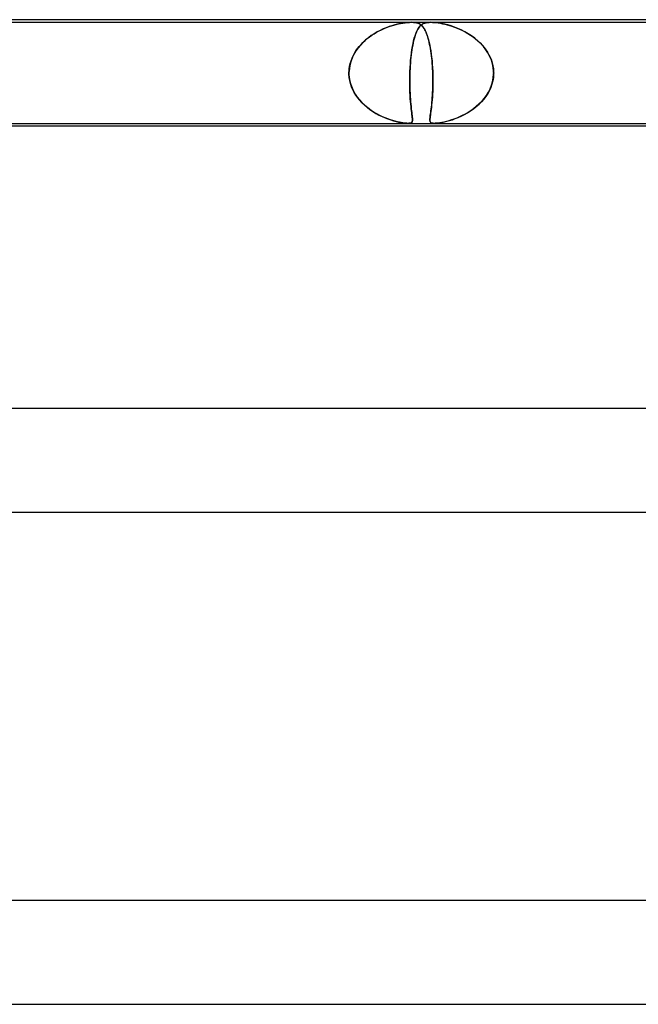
# Model space of a CAD drawing. Header units: millimetres. Extents: x -630 to 630, y -2 to 380.
# Tile 49 of 108: x -110 to -86, y 342 to 380. Entities that reach past the tile are written whole.
import ezdxf

# ---------------------------------------------------------------- set-up
doc = ezdxf.new("R2010")
doc.units = ezdxf.units.MM
doc.layers.add('HIDDEN', color=7, linetype='Continuous')
doc.layers.add('THICK', color=7, linetype='Continuous')

msp = doc.modelspace()

# ---------------------------------------------------------------- linework, layer by layer
at = {"layer": 'HIDDEN'}
for p, q in [((-117.19, 379.9), (-94.413, 379.9)), ((-95.511, 379.642), (-95.627, 379.587)), ((-95.574, 379.613), (-95.476, 379.656)), ((-95.396, 379.69), (-95.511, 379.642)), ((-95.476, 379.656), (-95.38, 379.696)), ((-95.282, 379.732), (-95.396, 379.69)), ((-95.38, 379.696), (-95.285, 379.731)), ((-95.285, 379.731), (-95.192, 379.762)), ((-95.172, 379.768), (-95.282, 379.732)), ((-95.192, 379.762), (-95.102, 379.789)), ((-95.064, 379.8), (-95.172, 379.768)), ((-95.102, 379.789), (-95.014, 379.813)), ((-94.961, 379.826), (-95.064, 379.8)), ((-95.014, 379.813), (-94.926, 379.834)), ((-94.863, 379.848), (-94.961, 379.826)), ((-94.926, 379.834), (-94.836, 379.853)), ((-94.767, 379.866), (-94.863, 379.848)), ((-94.836, 379.853), (-94.746, 379.869)), ((-94.672, 379.88), (-94.767, 379.866)), ((-94.746, 379.869), (-94.659, 379.882)), ((-94.58, 379.891), (-94.672, 379.88)), ((-94.659, 379.882), (-94.574, 379.892)), ((-94.493, 379.898), (-94.58, 379.891)), ((-94.574, 379.892), (-94.492, 379.898)), ((-94.412, 379.9), (-94.493, 379.898)), ((-94.492, 379.898), (-94.414, 379.9)), ((-94.414, 379.9), (-94.341, 379.898)), ((-94.413, 379.9), (-93.678, 379.9)), ((-94.341, 379.898), (-94.412, 379.9)), ((-94.341, 379.898), (-94.276, 379.891)), ((-94.281, 379.892), (-94.341, 379.898)), ((-94.228, 379.882), (-94.281, 379.892)), ((-94.276, 379.891), (-94.22, 379.88)), ((-94.181, 379.869), (-94.228, 379.882)), ((-94.22, 379.88), (-94.171, 379.866)), ((-94.173, 379.633), (-94.198, 379.585)), ((-94.188, 379.605), (-94.154, 379.664)), ((-94.139, 379.853), (-94.181, 379.869)), ((-94.146, 379.676), (-94.173, 379.633)), ((-94.171, 379.866), (-94.128, 379.848)), ((-94.154, 379.664), (-94.119, 379.715)), ((-94.119, 379.715), (-94.146, 379.676)), ((-94.102, 379.834), (-94.139, 379.853)), ((-94.128, 379.848), (-94.088, 379.826)), ((-94.119, 379.715), (-94.082, 379.759)), ((-94.091, 379.749), (-94.119, 379.715)), ((-94.069, 379.813), (-94.102, 379.834)), ((-94.062, 379.778), (-94.091, 379.749)), ((-94.088, 379.826), (-94.051, 379.8)), ((-94.082, 379.759), (-94.043, 379.796)), ((-94.039, 379.789), (-94.069, 379.813)), ((-94.032, 379.804), (-94.062, 379.778)), ((-94.051, 379.8), (-94.016, 379.768)), ((-94.043, 379.796), (-94, 379.827)), ((-94.01, 379.762), (-94.039, 379.789)), ((-94, 379.827), (-94.032, 379.804)), ((-94.016, 379.768), (-93.983, 379.732)), ((-93.982, 379.731), (-94.01, 379.762)), ((-94, 379.827), (-93.954, 379.852)), ((-93.966, 379.846), (-94, 379.827)), ((-93.983, 379.732), (-93.951, 379.69)), ((-93.955, 379.696), (-93.982, 379.731)), ((-93.93, 379.862), (-93.966, 379.846)), ((-93.929, 379.656), (-93.955, 379.696)), ((-93.954, 379.852), (-93.903, 379.871)), ((-93.951, 379.69), (-93.92, 379.642)), ((-93.891, 379.875), (-93.93, 379.862)), ((-93.904, 379.613), (-93.929, 379.656)), ((-93.92, 379.642), (-93.89, 379.587)), ((-93.903, 379.871), (-93.85, 379.885)), ((-93.846, 379.886), (-93.891, 379.875)), ((-93.85, 379.885), (-93.795, 379.894)), ((-93.796, 379.894), (-93.846, 379.886)), ((-93.74, 379.898), (-93.796, 379.894)), ((-93.795, 379.894), (-93.74, 379.898)), ((-93.678, 379.9), (-93.74, 379.898)), ((-93.74, 379.898), (-93.679, 379.9)), ((-93.679, 379.9), (-93.611, 379.898)), ((-93.612, 379.898), (-93.678, 379.9)), ((-93.678, 379.9), (-70.901, 379.9)), ((-93.54, 379.894), (-93.612, 379.898)), ((-93.611, 379.898), (-93.538, 379.894)), ((-93.456, 379.885), (-93.54, 379.894)), ((-93.538, 379.894), (-93.462, 379.886)), ((-93.462, 379.886), (-93.383, 379.875)), ((-93.358, 379.871), (-93.456, 379.885)), ((-93.383, 379.875), (-93.303, 379.862)), ((-93.249, 379.852), (-93.358, 379.871)), ((-93.303, 379.862), (-93.219, 379.846)), ((-93.133, 379.827), (-93.249, 379.852)), ((-93.219, 379.846), (-93.133, 379.827)), ((-93.012, 379.796), (-93.133, 379.827)), ((-93.133, 379.827), (-93.043, 379.804)), ((-93.043, 379.804), (-92.951, 379.778)), ((-92.889, 379.759), (-93.012, 379.796)), ((-92.951, 379.778), (-92.857, 379.749)), ((-92.761, 379.715), (-92.889, 379.759)), ((-92.857, 379.749), (-92.76, 379.715)), ((-92.629, 379.664), (-92.761, 379.715)), ((-92.76, 379.715), (-92.66, 379.676)), ((-92.66, 379.676), (-92.558, 379.633)), ((-92.496, 379.605), (-92.629, 379.664)), ((-92.558, 379.633), (-92.454, 379.585)), ((-96.212, 379.2), (-96.129, 379.27)), ((-96.084, 379.305), (-96.193, 379.217)), ((-96.129, 379.27), (-96.043, 379.336)), ((-95.973, 379.386), (-96.084, 379.305)), ((-96.043, 379.336), (-95.954, 379.399)), ((-95.859, 379.46), (-95.973, 379.386)), ((-95.954, 379.399), (-95.862, 379.458)), ((-95.862, 379.458), (-95.768, 379.513)), ((-95.744, 379.527), (-95.859, 379.46)), ((-95.768, 379.513), (-95.672, 379.565)), ((-95.627, 379.587), (-95.744, 379.527)), ((-95.672, 379.565), (-95.574, 379.613)), ((-94.334, 379.184), (-94.309, 379.283)), ((-94.314, 379.263), (-94.334, 379.186)), ((-94.293, 379.337), (-94.314, 379.263)), ((-94.309, 379.283), (-94.281, 379.375)), ((-94.271, 379.407), (-94.293, 379.337)), ((-94.281, 379.375), (-94.252, 379.46)), ((-94.247, 379.472), (-94.271, 379.407)), ((-94.252, 379.46), (-94.221, 379.537)), ((-94.223, 379.531), (-94.247, 379.472)), ((-94.198, 379.585), (-94.223, 379.531)), ((-94.221, 379.537), (-94.188, 379.605)), ((-93.879, 379.565), (-93.904, 379.613)), ((-93.89, 379.587), (-93.861, 379.527)), ((-93.855, 379.513), (-93.879, 379.565)), ((-93.861, 379.527), (-93.833, 379.46)), ((-93.833, 379.458), (-93.855, 379.513)), ((-93.833, 379.46), (-93.807, 379.386)), ((-93.811, 379.399), (-93.833, 379.458)), ((-93.791, 379.336), (-93.811, 379.399)), ((-93.807, 379.386), (-93.781, 379.305)), ((-93.771, 379.27), (-93.791, 379.336)), ((-93.781, 379.305), (-93.757, 379.217)), ((-93.752, 379.2), (-93.771, 379.27)), ((-92.361, 379.537), (-92.496, 379.605)), ((-92.454, 379.585), (-92.35, 379.531)), ((-92.226, 379.46), (-92.361, 379.537)), ((-92.35, 379.531), (-92.247, 379.472)), ((-92.247, 379.472), (-92.143, 379.407)), ((-92.096, 379.375), (-92.226, 379.46)), ((-92.143, 379.407), (-92.042, 379.337)), ((-91.972, 379.283), (-92.096, 379.375)), ((-92.042, 379.337), (-91.946, 379.263)), ((-91.853, 379.184), (-91.972, 379.283)), ((-91.946, 379.263), (-91.855, 379.186)), ((-96.483, 378.911), (-96.565, 378.796)), ((-96.565, 378.796), (-96.504, 378.883)), ((-96.504, 378.883), (-96.437, 378.968)), ((-96.393, 379.019), (-96.483, 378.911)), ((-96.437, 378.968), (-96.366, 379.049)), ((-96.296, 379.121), (-96.393, 379.019)), ((-96.366, 379.049), (-96.291, 379.126)), ((-96.193, 379.217), (-96.296, 379.121)), ((-96.291, 379.126), (-96.212, 379.2)), ((-94.401, 378.842), (-94.38, 378.963)), ((-94.386, 378.932), (-94.401, 378.841)), ((-94.37, 379.02), (-94.386, 378.932)), ((-94.38, 378.963), (-94.358, 379.077)), ((-94.353, 379.105), (-94.37, 379.02)), ((-94.358, 379.077), (-94.334, 379.184)), ((-94.334, 379.186), (-94.353, 379.105)), ((-93.757, 379.217), (-93.733, 379.121)), ((-93.734, 379.126), (-93.752, 379.2)), ((-93.717, 379.049), (-93.734, 379.126)), ((-93.733, 379.121), (-93.711, 379.019)), ((-93.701, 378.968), (-93.717, 379.049)), ((-93.711, 379.019), (-93.691, 378.911)), ((-93.686, 378.883), (-93.701, 378.968)), ((-93.691, 378.911), (-93.672, 378.796)), ((-93.672, 378.796), (-93.686, 378.883)), ((-91.855, 379.186), (-91.769, 379.105)), ((-91.742, 379.077), (-91.853, 379.184)), ((-91.769, 379.105), (-91.689, 379.02)), ((-91.64, 378.963), (-91.742, 379.077)), ((-91.689, 379.02), (-91.614, 378.932)), ((-91.546, 378.842), (-91.64, 378.963)), ((-91.614, 378.932), (-91.546, 378.841)), ((-96.753, 378.414), (-96.715, 378.513)), ((-96.701, 378.548), (-96.752, 378.416)), ((-96.715, 378.513), (-96.671, 378.61)), ((-96.638, 378.675), (-96.701, 378.548)), ((-96.671, 378.61), (-96.621, 378.705)), ((-96.565, 378.796), (-96.638, 378.675)), ((-96.621, 378.705), (-96.565, 378.796)), ((-94.45, 378.44), (-94.436, 378.581)), ((-94.439, 378.548), (-94.45, 378.443)), ((-94.428, 378.649), (-94.439, 378.548)), ((-94.436, 378.581), (-94.419, 378.715)), ((-94.415, 378.747), (-94.428, 378.649)), ((-94.419, 378.715), (-94.401, 378.842)), ((-94.401, 378.841), (-94.415, 378.747)), ((-93.672, 378.796), (-93.654, 378.675)), ((-93.658, 378.705), (-93.672, 378.796)), ((-93.646, 378.61), (-93.658, 378.705)), ((-93.654, 378.675), (-93.639, 378.548)), ((-93.635, 378.513), (-93.646, 378.61)), ((-93.639, 378.548), (-93.625, 378.416)), ((-93.625, 378.414), (-93.635, 378.513)), ((-91.464, 378.715), (-91.546, 378.842)), ((-91.546, 378.841), (-91.483, 378.747)), ((-91.483, 378.747), (-91.427, 378.649)), ((-91.393, 378.581), (-91.464, 378.715)), ((-91.427, 378.649), (-91.378, 378.548)), ((-91.334, 378.44), (-91.393, 378.581)), ((-91.378, 378.548), (-91.335, 378.443)), ((-96.817, 378.142), (-96.83, 378)), ((-96.83, 378), (-96.822, 378.105)), ((-96.822, 378.105), (-96.806, 378.21)), ((-96.791, 378.281), (-96.817, 378.142)), ((-96.806, 378.21), (-96.783, 378.312)), ((-96.752, 378.416), (-96.791, 378.281)), ((-96.783, 378.312), (-96.753, 378.414)), ((-94.479, 378), (-94.471, 378.149)), ((-94.473, 378.113), (-94.479, 378)), ((-94.467, 378.225), (-94.473, 378.113)), ((-94.471, 378.149), (-94.462, 378.296)), ((-94.459, 378.336), (-94.467, 378.225)), ((-94.462, 378.296), (-94.45, 378.44)), ((-94.45, 378.443), (-94.459, 378.336)), ((-93.625, 378.416), (-93.614, 378.281)), ((-93.617, 378.312), (-93.625, 378.414)), ((-93.609, 378.21), (-93.617, 378.312)), ((-93.614, 378.281), (-93.605, 378.142)), ((-93.603, 378.105), (-93.609, 378.21)), ((-93.605, 378.142), (-93.598, 378)), ((-93.598, 378), (-93.603, 378.105)), ((-91.335, 378.443), (-91.3, 378.336)), ((-91.29, 378.296), (-91.334, 378.44)), ((-91.3, 378.336), (-91.274, 378.225)), ((-91.261, 378.149), (-91.29, 378.296)), ((-91.274, 378.225), (-91.256, 378.113)), ((-91.247, 378), (-91.261, 378.149)), ((-91.256, 378.113), (-91.247, 378)), ((-96.831, 377.983), (-96.83, 378)), ((-96.83, 378), (-96.831, 377.983)), ((-96.831, 377.967), (-96.831, 377.983)), ((-96.831, 377.983), (-96.831, 377.967)), ((-96.831, 377.95), (-96.831, 377.967)), ((-96.831, 377.967), (-96.831, 377.95)), ((-96.831, 377.933), (-96.831, 377.95)), ((-96.831, 377.95), (-96.831, 377.933)), ((-96.831, 377.917), (-96.831, 377.933)), ((-96.831, 377.933), (-96.831, 377.917)), ((-96.831, 377.9), (-96.831, 377.917)), ((-96.831, 377.917), (-96.831, 377.9)), ((-96.821, 377.775), (-96.831, 377.9)), ((-96.831, 377.9), (-96.82, 377.765)), ((-96.802, 377.652), (-96.821, 377.775)), ((-96.82, 377.765), (-96.797, 377.632)), ((-94.485, 377.769), (-94.486, 377.638)), ((-94.486, 377.608), (-94.485, 377.752)), ((-94.482, 377.9), (-94.485, 377.769)), ((-94.485, 377.752), (-94.482, 377.9)), ((-94.481, 377.933), (-94.482, 377.917)), ((-94.482, 377.917), (-94.481, 377.933)), ((-94.482, 377.917), (-94.482, 377.9)), ((-94.482, 377.9), (-94.482, 377.917)), ((-94.48, 377.967), (-94.481, 377.95)), ((-94.481, 377.95), (-94.48, 377.967)), ((-94.481, 377.95), (-94.481, 377.933)), ((-94.481, 377.933), (-94.481, 377.95)), ((-94.479, 377.983), (-94.48, 377.967)), ((-94.48, 377.967), (-94.479, 377.983)), ((-94.479, 378), (-94.479, 377.983)), ((-94.479, 377.983), (-94.479, 378)), ((-93.598, 378), (-93.597, 377.983)), ((-93.597, 377.983), (-93.598, 378)), ((-93.597, 377.983), (-93.597, 377.967)), ((-93.597, 377.967), (-93.597, 377.983)), ((-93.597, 377.967), (-93.596, 377.95)), ((-93.596, 377.95), (-93.597, 377.967)), ((-93.596, 377.95), (-93.595, 377.933)), ((-93.595, 377.933), (-93.596, 377.95)), ((-93.595, 377.933), (-93.595, 377.917)), ((-93.595, 377.917), (-93.595, 377.933)), ((-93.595, 377.917), (-93.594, 377.9)), ((-93.594, 377.9), (-93.595, 377.917)), ((-93.594, 377.9), (-93.591, 377.765)), ((-93.592, 377.775), (-93.594, 377.9)), ((-93.591, 377.652), (-93.592, 377.775)), ((-93.591, 377.765), (-93.591, 377.632)), ((-91.285, 377.608), (-91.258, 377.752)), ((-91.256, 377.769), (-91.278, 377.638)), ((-91.258, 377.752), (-91.246, 377.9)), ((-91.246, 377.9), (-91.256, 377.769)), ((-91.246, 377.983), (-91.247, 378)), ((-91.247, 378), (-91.246, 377.983)), ((-91.246, 377.967), (-91.246, 377.983)), ((-91.246, 377.983), (-91.246, 377.967)), ((-91.245, 377.95), (-91.246, 377.967)), ((-91.246, 377.967), (-91.245, 377.95)), ((-91.246, 377.917), (-91.245, 377.933)), ((-91.245, 377.933), (-91.246, 377.917)), ((-91.246, 377.9), (-91.246, 377.917)), ((-91.246, 377.917), (-91.246, 377.9)), ((-91.245, 377.933), (-91.245, 377.95)), ((-91.245, 377.95), (-91.245, 377.933)), ((-96.772, 377.531), (-96.802, 377.652)), ((-96.797, 377.632), (-96.762, 377.5)), ((-96.732, 377.413), (-96.772, 377.531)), ((-96.762, 377.5), (-96.715, 377.371)), ((-96.684, 377.299), (-96.732, 377.413)), ((-96.715, 377.371), (-96.658, 377.247)), ((-94.486, 377.638), (-94.486, 377.51)), ((-94.485, 377.467), (-94.486, 377.608)), ((-94.486, 377.51), (-94.484, 377.385)), ((-94.482, 377.33), (-94.485, 377.467)), ((-94.484, 377.385), (-94.48, 377.265)), ((-93.594, 377.371), (-93.599, 377.247)), ((-93.597, 377.299), (-93.593, 377.413)), ((-93.592, 377.5), (-93.594, 377.371)), ((-93.593, 377.413), (-93.591, 377.531)), ((-93.591, 377.632), (-93.592, 377.5)), ((-93.591, 377.531), (-93.591, 377.652)), ((-91.357, 377.385), (-91.412, 377.265)), ((-91.38, 377.33), (-91.326, 377.467)), ((-91.312, 377.51), (-91.357, 377.385)), ((-91.326, 377.467), (-91.285, 377.608)), ((-91.278, 377.638), (-91.312, 377.51)), ((-96.627, 377.19), (-96.684, 377.299)), ((-96.658, 377.247), (-96.59, 377.129)), ((-96.563, 377.086), (-96.627, 377.19)), ((-96.59, 377.129), (-96.514, 377.015)), ((-96.492, 376.986), (-96.563, 377.086)), ((-96.514, 377.015), (-96.429, 376.907)), ((-96.415, 376.89), (-96.492, 376.986)), ((-94.477, 377.199), (-94.482, 377.33)), ((-94.48, 377.265), (-94.475, 377.148)), ((-94.471, 377.075), (-94.477, 377.199)), ((-94.475, 377.148), (-94.469, 377.037)), ((-94.464, 376.957), (-94.471, 377.075)), ((-94.469, 377.037), (-94.462, 376.931)), ((-93.622, 376.89), (-93.614, 376.986)), ((-93.612, 377.015), (-93.62, 376.907)), ((-93.614, 376.986), (-93.607, 377.086)), ((-93.605, 377.129), (-93.612, 377.015)), ((-93.607, 377.086), (-93.601, 377.19)), ((-93.599, 377.247), (-93.605, 377.129)), ((-93.601, 377.19), (-93.597, 377.299)), ((-91.55, 377.037), (-91.631, 376.931)), ((-91.61, 376.957), (-91.523, 377.075)), ((-91.476, 377.148), (-91.55, 377.037)), ((-91.523, 377.075), (-91.446, 377.199)), ((-91.412, 377.265), (-91.476, 377.148)), ((-91.446, 377.199), (-91.38, 377.33)), ((-96.429, 376.907), (-96.337, 376.804)), ((-96.332, 376.8), (-96.415, 376.89)), ((-96.337, 376.804), (-96.238, 376.708)), ((-96.245, 376.715), (-96.332, 376.8)), ((-96.153, 376.634), (-96.245, 376.715)), ((-96.238, 376.708), (-96.133, 376.618)), ((-96.057, 376.559), (-96.153, 376.634)), ((-96.133, 376.618), (-96.023, 376.534)), ((-94.455, 376.846), (-94.464, 376.957)), ((-94.462, 376.931), (-94.454, 376.83)), ((-94.446, 376.743), (-94.455, 376.846)), ((-94.454, 376.83), (-94.445, 376.736)), ((-94.436, 376.647), (-94.446, 376.743)), ((-94.445, 376.736), (-94.436, 376.647)), ((-94.436, 376.647), (-94.427, 376.564)), ((-94.427, 376.558), (-94.436, 376.647)), ((-93.649, 376.618), (-93.66, 376.534)), ((-93.657, 376.559), (-93.647, 376.634)), ((-93.639, 376.708), (-93.649, 376.618)), ((-93.647, 376.634), (-93.638, 376.715)), ((-93.629, 376.804), (-93.639, 376.708)), ((-93.638, 376.715), (-93.63, 376.8)), ((-93.63, 376.8), (-93.622, 376.89)), ((-93.62, 376.907), (-93.629, 376.804)), ((-92.027, 376.558), (-91.915, 376.647)), ((-91.915, 376.647), (-92.02, 376.564)), ((-91.915, 376.647), (-91.807, 376.743)), ((-91.814, 376.736), (-91.915, 376.647)), ((-91.72, 376.83), (-91.814, 376.736)), ((-91.807, 376.743), (-91.705, 376.846)), ((-91.631, 376.931), (-91.72, 376.83)), ((-91.705, 376.846), (-91.61, 376.957)), ((-95.957, 376.488), (-96.057, 376.559)), ((-96.023, 376.534), (-95.909, 376.456)), ((-95.855, 376.422), (-95.957, 376.488)), ((-95.909, 376.456), (-95.792, 376.385)), ((-95.751, 376.362), (-95.855, 376.422)), ((-95.792, 376.385), (-95.674, 376.321)), ((-95.644, 376.306), (-95.751, 376.362)), ((-95.674, 376.321), (-95.556, 376.264)), ((-95.538, 376.255), (-95.644, 376.306)), ((-95.556, 376.264), (-95.44, 376.213)), ((-95.432, 376.21), (-95.538, 376.255)), ((-95.44, 376.213), (-95.327, 376.169)), ((-95.33, 376.17), (-95.432, 376.21)), ((-94.427, 376.564), (-94.418, 376.488)), ((-94.417, 376.478), (-94.427, 376.558)), ((-94.418, 376.488), (-94.409, 376.418)), ((-94.408, 376.405), (-94.417, 376.478)), ((-94.409, 376.418), (-94.401, 376.355)), ((-94.399, 376.339), (-94.408, 376.405)), ((-94.401, 376.355), (-94.394, 376.298)), ((-94.392, 376.279), (-94.399, 376.339)), ((-94.394, 376.298), (-94.388, 376.248)), ((-94.386, 376.227), (-94.392, 376.279)), ((-94.388, 376.248), (-94.384, 376.202)), ((-94.382, 376.181), (-94.386, 376.227)), ((-94.384, 376.202), (-94.381, 376.163)), ((-93.703, 376.213), (-93.707, 376.169)), ((-93.706, 376.17), (-93.703, 376.21)), ((-93.697, 376.264), (-93.703, 376.213)), ((-93.703, 376.21), (-93.697, 376.255)), ((-93.689, 376.321), (-93.697, 376.264)), ((-93.697, 376.255), (-93.691, 376.306)), ((-93.691, 376.306), (-93.683, 376.362)), ((-93.68, 376.385), (-93.689, 376.321)), ((-93.683, 376.362), (-93.675, 376.422)), ((-93.67, 376.456), (-93.68, 376.385)), ((-93.675, 376.422), (-93.666, 376.488)), ((-93.66, 376.534), (-93.67, 376.456)), ((-93.666, 376.488), (-93.657, 376.559)), ((-92.673, 376.202), (-92.777, 376.163)), ((-92.728, 376.181), (-92.613, 376.227)), ((-92.566, 376.248), (-92.673, 376.202)), ((-92.613, 376.227), (-92.496, 376.279)), ((-92.457, 376.298), (-92.566, 376.248)), ((-92.496, 376.279), (-92.377, 376.339)), ((-92.347, 376.355), (-92.457, 376.298)), ((-92.377, 376.339), (-92.259, 376.405)), ((-92.236, 376.418), (-92.347, 376.355)), ((-92.259, 376.405), (-92.142, 376.478)), ((-92.127, 376.488), (-92.236, 376.418)), ((-92.142, 376.478), (-92.027, 376.558)), ((-92.02, 376.564), (-92.127, 376.488)), ((-95.23, 376.135), (-95.33, 376.17)), ((-95.327, 376.169), (-95.218, 376.131)), ((-95.135, 376.105), (-95.23, 376.135)), ((-95.218, 376.131), (-95.113, 376.099)), ((-95.044, 376.08), (-95.135, 376.105)), ((-95.113, 376.099), (-95.014, 376.072)), ((-94.959, 376.059), (-95.044, 376.08)), ((-95.014, 376.072), (-94.921, 376.05)), ((-94.881, 376.042), (-94.959, 376.059)), ((-94.921, 376.05), (-94.838, 376.033)), ((-94.811, 376.028), (-94.881, 376.042)), ((-94.838, 376.033), (-94.768, 376.021)), ((-94.747, 376.018), (-94.811, 376.028)), ((-94.768, 376.021), (-94.709, 376.012)), ((-94.691, 376.01), (-94.747, 376.018)), ((-94.709, 376.012), (-94.66, 376.006)), ((-94.639, 376.004), (-94.691, 376.01)), ((-94.66, 376.006), (-94.619, 376.003)), ((-94.593, 376.001), (-94.639, 376.004)), ((-94.619, 376.003), (-94.583, 376.001)), ((-94.551, 376), (-94.593, 376.001)), ((-94.583, 376.001), (-94.55, 376)), ((-94.515, 376.001), (-94.551, 376)), ((-94.55, 376), (-94.521, 376.001)), ((-94.521, 376.001), (-94.494, 376.003)), ((-94.482, 376.004), (-94.515, 376.001)), ((-94.494, 376.003), (-94.471, 376.007)), ((-94.454, 376.011), (-94.482, 376.004)), ((-94.471, 376.007), (-94.448, 376.013)), ((-94.431, 376.02), (-94.454, 376.011)), ((-94.448, 376.013), (-94.428, 376.022)), ((-94.411, 376.034), (-94.431, 376.02)), ((-94.428, 376.022), (-94.41, 376.035)), ((-94.397, 376.051), (-94.411, 376.034)), ((-94.41, 376.035), (-94.396, 376.054)), ((-94.388, 376.073), (-94.397, 376.051)), ((-94.396, 376.054), (-94.387, 376.078)), ((-94.383, 376.099), (-94.388, 376.073)), ((-94.387, 376.078), (-94.382, 376.107)), ((-94.38, 376.129), (-94.383, 376.099)), ((-94.38, 376.141), (-94.382, 376.181)), ((-94.382, 376.107), (-94.38, 376.141)), ((-94.381, 376.163), (-94.38, 376.129)), ((-93.708, 376.135), (-93.706, 376.17)), ((-93.707, 376.169), (-93.708, 376.131)), ((-93.707, 376.105), (-93.708, 376.135)), ((-93.708, 376.131), (-93.706, 376.099)), ((-93.703, 376.08), (-93.707, 376.105)), ((-93.706, 376.099), (-93.701, 376.072)), ((-93.696, 376.059), (-93.703, 376.08)), ((-93.701, 376.072), (-93.691, 376.05)), ((-93.685, 376.042), (-93.696, 376.059)), ((-93.691, 376.05), (-93.677, 376.033)), ((-93.671, 376.028), (-93.685, 376.042)), ((-93.677, 376.033), (-93.66, 376.021)), ((-93.654, 376.018), (-93.671, 376.028)), ((-93.66, 376.021), (-93.64, 376.012)), ((-93.633, 376.01), (-93.654, 376.018)), ((-93.64, 376.012), (-93.618, 376.006)), ((-93.607, 376.004), (-93.633, 376.01)), ((-93.618, 376.006), (-93.595, 376.003)), ((-93.577, 376.001), (-93.607, 376.004)), ((-93.595, 376.003), (-93.569, 376.001)), ((-93.54, 376), (-93.577, 376.001)), ((-93.569, 376.001), (-93.54, 376)), ((-93.54, 376), (-93.507, 376.001)), ((-93.499, 376.001), (-93.54, 376)), ((-93.507, 376.001), (-93.47, 376.003)), ((-93.45, 376.004), (-93.499, 376.001)), ((-93.47, 376.003), (-93.428, 376.007)), ((-93.393, 376.011), (-93.45, 376.004)), ((-93.428, 376.007), (-93.377, 376.013)), ((-93.326, 376.02), (-93.393, 376.011)), ((-93.377, 376.013), (-93.315, 376.022)), ((-93.248, 376.034), (-93.326, 376.02)), ((-93.315, 376.022), (-93.239, 376.035)), ((-93.163, 376.051), (-93.248, 376.034)), ((-93.239, 376.035), (-93.149, 376.054)), ((-93.072, 376.073), (-93.163, 376.051)), ((-93.149, 376.054), (-93.052, 376.078)), ((-92.977, 376.099), (-93.072, 376.073)), ((-93.052, 376.078), (-92.949, 376.107)), ((-92.878, 376.129), (-92.977, 376.099)), ((-92.949, 376.107), (-92.841, 376.141)), ((-92.777, 376.163), (-92.878, 376.129)), ((-92.841, 376.141), (-92.728, 376.181))]:
    msp.add_line(p, q, dxfattribs=at)
at = {"layer": 'THICK'}
for p, q in [((0, 380), (-398, 380)), ((-232.318, 376), (-2, 376)), ((-231.862, 375.9), (-47.023, 375.9)), ((0, 365), (-407.75, 365)), ((-238.273, 361), (-1.723, 361)), ((0, 346), (-418.5, 346)), ((-244.547, 342), (-1.778, 342))]:
    msp.add_line(p, q, dxfattribs=at)

doc.saveas('drawing.dxf')
